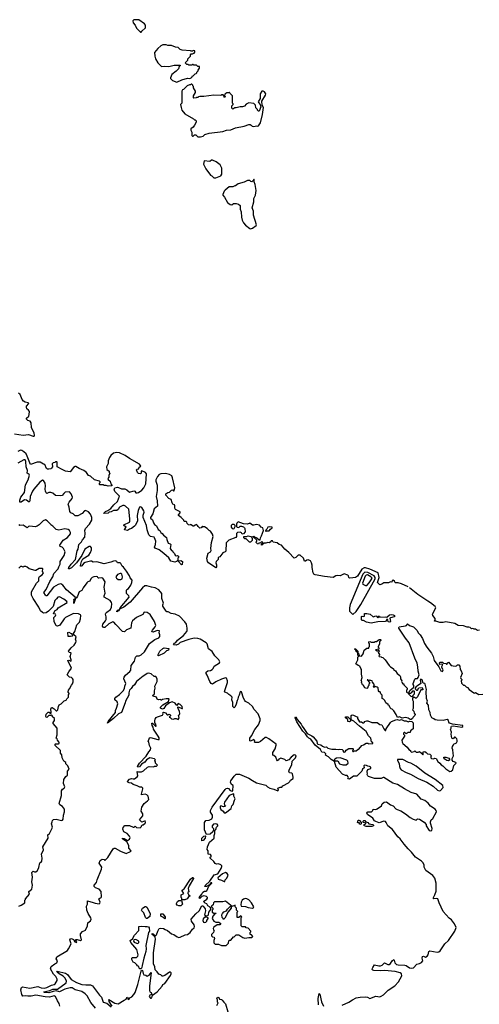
# Model space of a CAD drawing. Extents: x 2470790 to 2659118, y 702284 to 849036.
# Tile 66 of 154: x 2575382 to 2582353, y 766895 to 781840. Entities that reach past the tile are written whole.
import ezdxf

# ---------------------------------------------------------------- set-up
doc = ezdxf.new("R2010")
doc.units = 0

msp = doc.modelspace()

# ---------------------------------------------------------------- linework, layer by layer
at = {"layer": '0CON10XD'}
for points in [[(2577225, 781650), (2577232, 781668), (2577290, 781715), (2577290, 781755), (2577276, 781776), (2577187, 781837), (2577115, 781840), (2577100, 781825), (2577105, 781790), (2577132, 781755), (2577155, 781712), (2577215, 781650), (2577225, 781650)], [(2577765, 780892), (2577843, 780927), (2577925, 780950), (2577962, 780948), (2577985, 780960), (2578000, 780975), (2578005, 780990), (2578015, 780990), (2578045, 781020), (2578058, 781022), (2578070, 781035), (2578070, 781045), (2578090, 781065), (2578090, 781075), (2578110, 781105), (2578108, 781128), (2578085, 781130), (2578065, 781150), (2578025, 781150), (2578015, 781160), (2578005, 781160), (2577995, 781150), (2577945, 781150), (2577935, 781160), (2577915, 781160), (2577890, 781185), (2577930, 781225), (2577930, 781245), (2577970, 781285), (2577970, 781305), (2577985, 781320), (2578005, 781320), (2578012, 781328), (2578028, 781332), (2578040, 781345), (2578040, 781365), (2578015, 781370), (2578005, 781360), (2577985, 781360), (2577975, 781368), (2577845, 781378), (2577815, 781390), (2577787, 781417), (2577743, 781423), (2577686, 781446), (2577628, 781448), (2577605, 781460), (2577555, 781457), (2577520, 781445), (2577475, 781402), (2577428, 781342), (2577431, 781285), (2577441, 781245), (2577475, 781183), (2577535, 781132), (2577585, 781137), (2577645, 781132), (2577725, 781152), (2577818, 781148), (2577818, 781142), (2577802, 781128), (2577790, 781095), (2577753, 781057), (2577691, 781009), (2577670, 780955), (2577670, 780945), (2577700, 780915), (2577765, 780892)], [(2578085, 780060), (2578125, 780062), (2578165, 780072), (2578190, 780095), (2578255, 780120), (2578465, 780143), (2578517, 780163), (2578585, 780170), (2578655, 780198), (2578787, 780223), (2578855, 780248), (2578877, 780247), (2578895, 780240), (2578910, 780225), (2578935, 780220), (2578975, 780230), (2578995, 780222), (2579005, 780228), (2579034, 780275), (2579065, 780402), (2579079, 780505), (2579060, 780545), (2579057, 780605), (2579111, 780695), (2579113, 780715), (2579095, 780746), (2579075, 780756), (2579056, 780754), (2579031, 780715), (2579027, 780643), (2579000, 780595), (2579002, 780582), (2579028, 780555), (2579038, 780515), (2579015, 780450), (2579002, 780452), (2578990, 780465), (2578990, 780475), (2578962, 780502), (2578960, 780545), (2578935, 780570), (2578855, 780578), (2578815, 780560), (2578792, 780528), (2578762, 780518), (2578725, 780518), (2578665, 780500), (2578645, 780500), (2578615, 780480), (2578600, 780495), (2578600, 780535), (2578620, 780555), (2578620, 780565), (2578610, 780575), (2578610, 780685), (2578570, 780725), (2578565, 780740), (2578555, 780730), (2578525, 780730), (2578492, 780708), (2578490, 780685), (2578500, 780675), (2578495, 780660), (2578482, 780662), (2578480, 780685), (2578468, 780698), (2578445, 780700), (2578435, 780690), (2578325, 780692), (2578175, 780672), (2578115, 780672), (2578095, 780670), (2578085, 780660), (2578065, 780660), (2578057, 780653), (2578025, 780650), (2578020, 780655), (2578020, 780685), (2578050, 780735), (2578050, 780755), (2578020, 780805), (2578020, 780825), (2578010, 780835), (2578010, 780845), (2577995, 780860), (2577985, 780860), (2577975, 780850), (2577955, 780850), (2577920, 780835), (2577865, 780780), (2577850, 780775), (2577843, 780757), (2577840, 780575), (2577820, 780555), (2577830, 780505), (2577843, 780465), (2577885, 780412), (2578020, 780335), (2578035, 780320), (2578045, 780320), (2578060, 780305), (2578060, 780285), (2578035, 780240), (2578015, 780210), (2577978, 780182), (2577978, 780165), (2577992, 780132), (2577993, 780083), (2578005, 780070), (2578015, 780070), (2578035, 780090), (2578055, 780090), (2578085, 780060)], [(2578335, 779438), (2578355, 779440), (2578435, 779472), (2578446, 779494), (2578450, 779585), (2578420, 779635), (2578361, 779681), (2578305, 779708), (2578293, 779707), (2578265, 779688), (2578182, 779698), (2578170, 779645), (2578203, 779575), (2578275, 779482), (2578295, 779472), (2578325, 779442), (2578335, 779438)], [(2578885, 778668), (2578915, 778675), (2578970, 778715), (2578972, 778725), (2578929, 778875), (2578930, 778935), (2578906, 778985), (2578931, 779075), (2578933, 779127), (2578959, 779175), (2578969, 779245), (2578955, 779340), (2578938, 779378), (2578940, 779415), (2578935, 779420), (2578928, 779402), (2578905, 779380), (2578890, 779385), (2578875, 779400), (2578835, 779398), (2578785, 779372), (2578695, 779348), (2578655, 779320), (2578645, 779320), (2578615, 779302), (2578558, 779302), (2578497, 779253), (2578482, 779235), (2578462, 779185), (2578462, 779175), (2578486, 779146), (2578532, 779065), (2578575, 779033), (2578599, 779031), (2578625, 779048), (2578665, 779050), (2578702, 779042), (2578728, 779018), (2578728, 778965), (2578743, 778923), (2578744, 778845), (2578754, 778795), (2578775, 778759), (2578809, 778719), (2578871, 778671), (2578885, 778668)], [(2575305, 775552), (2575435, 775536), (2575515, 775542), (2575584, 775516), (2575603, 775517), (2575607, 775533), (2575600, 775565), (2575561, 775651), (2575555, 775721), (2575538, 775748), (2575505, 775754), (2575483, 775775), (2575487, 775793), (2575518, 775822), (2575525, 775845), (2575530, 775895), (2575516, 775915), (2575489, 775935), (2575483, 775955), (2575487, 775973), (2575518, 776015), (2575510, 776025), (2575463, 776033), (2575438, 776048), (2575420, 776075), (2575391, 776151), (2575365, 776172)], [(2577905, 774222), (2577880, 774225), (2577870, 774235), (2577870, 774245), (2577833, 774283), (2577792, 774312), (2577790, 774325), (2577817, 774353), (2577815, 774370), (2577744, 774404), (2577733, 774427), (2577735, 774460), (2577728, 774475), (2577707, 774487), (2577692, 774505), (2577678, 774555), (2577644, 774574), (2577600, 774625), (2577600, 774645), (2577628, 774662), (2577655, 774668), (2577685, 774698), (2577702, 774702), (2577715, 774690), (2577725, 774690), (2577736, 774734), (2577701, 774885), (2577687, 774917), (2577656, 774936), (2577595, 774952), (2577525, 774948), (2577497, 774935), (2577473, 774905), (2577449, 774855), (2577449, 774835), (2577468, 774775), (2577468, 774692), (2577453, 774605), (2577468, 774535), (2577474, 774455), (2577422, 774415), (2577400, 774340), (2577364, 774285), (2577365, 774274), (2577397, 774247), (2577409, 774201), (2577425, 774177), (2577457, 774155), (2577484, 774104), (2577507, 774085), (2577522, 774055), (2577545, 774042), (2577564, 774014), (2577608, 773978), (2577611, 773951), (2577632, 773895), (2577666, 773886), (2577672, 773875), (2577662, 773815), (2577684, 773784), (2577698, 773778), (2577702, 773765), (2577728, 773738), (2577741, 773711), (2577755, 773702), (2577777, 773707), (2577790, 773695), (2577790, 773675), (2577780, 773665), (2577780, 773635), (2577760, 773615), (2577735, 773607), (2577675, 773623), (2577642, 773672), (2577567, 773737), (2577495, 773792), (2577436, 773816), (2577426, 773835), (2577444, 773875), (2577446, 773926), (2577428, 773975), (2577419, 773985), (2577366, 773996), (2577342, 774022), (2577316, 774095), (2577305, 774165), (2577254, 774285), (2577252, 774318), (2577270, 774365), (2577263, 774385), (2577235, 774435), (2577215, 774446), (2577201, 774439), (2577179, 774391), (2577165, 774315), (2577168, 774232), (2577140, 774170), (2577125, 774151), (2577075, 774117), (2577045, 774108), (2577015, 774088), (2576972, 774095), (2576975, 774110), (2576998, 774135), (2576960, 774165), (2576960, 774175), (2577045, 774214), (2577054, 774226), (2577054, 774266), (2577035, 774412), (2576988, 774455), (2576967, 774467), (2576944, 774466), (2576898, 774442), (2576875, 774407), (2576855, 774390), (2576805, 774390), (2576768, 774372), (2576740, 774365), (2576725, 774350), (2576660, 774345), (2576662, 774355), (2576685, 774376), (2576721, 774389), (2576765, 774423), (2576812, 774478), (2576865, 774526), (2576897, 774607), (2576827, 774677), (2576814, 774715), (2576826, 774734), (2576865, 774742), (2576879, 774739), (2576925, 774720), (2576975, 774720), (2577005, 774702), (2577045, 774668), (2577115, 774690), (2577126, 774686), (2577145, 774658), (2577165, 774658), (2577185, 774664), (2577235, 774699), (2577265, 774735), (2577295, 774795), (2577304, 774945), (2577288, 774965), (2577235, 774990), (2577222, 774988), (2577222, 774958), (2577212, 774948), (2577185, 774950), (2577168, 774965), (2577153, 775007), (2577165, 775020), (2577188, 775022), (2577195, 775050), (2577220, 775065), (2577197, 775095), (2577045, 775179), (2576982, 775225), (2576894, 775264), (2576855, 775271), (2576805, 775260), (2576766, 775225), (2576746, 775195), (2576724, 775145), (2576724, 775105), (2576699, 775055), (2576704, 775014), (2576740, 774985), (2576740, 774965), (2576750, 774955), (2576735, 774920), (2576732, 774895), (2576720, 774875), (2576725, 774862), (2576756, 774836), (2576764, 774794), (2576780, 774775), (2576777, 774763), (2576725, 774762), (2576695, 774772), (2576665, 774772), (2576655, 774780), (2576598, 774778), (2576590, 774785), (2576590, 774805), (2576600, 774815), (2576600, 774825), (2576590, 774835), (2576515, 774857), (2576455, 774911), (2576423, 774923), (2576397, 774967), (2576355, 774999), (2576285, 775027), (2576235, 775058), (2576225, 775058), (2576199, 775041), (2576145, 774977), (2576075, 774989), (2576025, 775010), (2575952, 775055), (2575950, 775125), (2575945, 775130), (2575925, 775130), (2575915, 775120), (2575890, 775115), (2575873, 775097), (2575877, 775055), (2575866, 775035), (2575852, 775025), (2575825, 775020), (2575805, 775019), (2575789, 775029), (2575765, 775090), (2575745, 775094), (2575693, 775123), (2575645, 775122), (2575545, 775088), (2575497, 775217), (2575478, 775248), (2575443, 775283), (2575415, 775303), (2575395, 775307), (2575355, 775284)], [(2577173, 767193), (2577225, 767400), (2577235, 767412), (2577246, 767406), (2577255, 767360), (2577265, 767342), (2577295, 767337), (2577315, 767322), (2577348, 767335), (2577377, 767377), (2577352, 767168), (2577350, 767105), (2577355, 767082), (2577378, 767075), (2577388, 767042), (2577355, 767034), (2577344, 767015), (2577365, 766988), (2577375, 766986), (2577384, 766995), (2577397, 767033), (2577467, 767083), (2577542, 767168), (2577555, 767194), (2577581, 767209), (2577670, 767330), (2577681, 767355), (2577678, 767375), (2577665, 767385), (2577655, 767384), (2577585, 767333), (2577555, 767320), (2577543, 767323), (2577525, 767340), (2577491, 767351), (2577469, 767389), (2577435, 767420), (2577432, 767462), (2577412, 767508), (2577412, 767675), (2577444, 767885), (2577435, 767912), (2577416, 767936), (2577391, 767955), (2577390, 767970), (2577405, 767967), (2577431, 767941), (2577445, 767939), (2577455, 767949), (2577475, 768007), (2577495, 768044), (2577525, 768052), (2577562, 768045), (2577588, 768028), (2577625, 768017), (2577682, 767965), (2577720, 767955), (2577769, 767919), (2577795, 767908), (2577817, 767913), (2577893, 767947), (2577925, 767952), (2577965, 767985), (2578004, 768036), (2578027, 768055), (2578034, 768075), (2578030, 768100), (2577990, 768155), (2577982, 768185), (2578052, 768268), (2578105, 768312), (2578142, 768388), (2578155, 768392), (2578166, 768386), (2578197, 768345), (2578201, 768315), (2578184, 768255), (2578205, 768230), (2578215, 768240), (2578237, 768243), (2578248, 768252), (2578252, 768295), (2578280, 768335), (2578280, 768355), (2578270, 768370), (2578235, 768392), (2578218, 768418), (2578195, 768428), (2578170, 768455), (2578219, 768491), (2578230, 768505), (2578228, 768515), (2578215, 768532), (2578175, 768543), (2578145, 768532), (2578115, 768500), (2578102, 768515), (2578145, 768568), (2578161, 768599), (2578185, 768611), (2578208, 768612), (2578222, 768618), (2578252, 768688), (2578298, 768735), (2578295, 768740), (2578283, 768737), (2578260, 768710), (2578215, 768682), (2578192, 768682), (2578195, 768700), (2578266, 768764), (2578331, 768859), (2578385, 768877), (2578437, 768955), (2578450, 768985), (2578448, 768998), (2578432, 769012), (2578397, 769027), (2578365, 769023), (2578345, 769033), (2578324, 769064), (2578270, 769115), (2578272, 769128), (2578288, 769135), (2578287, 769155), (2578275, 769168), (2578242, 769172), (2578238, 769225), (2578227, 769247), (2578229, 769285), (2578263, 769355), (2578332, 769418), (2578330, 769455), (2578340, 769485), (2578340, 769535), (2578355, 769550), (2578366, 769584), (2578385, 769602), (2578388, 769615), (2578375, 769628), (2578345, 769632), (2578321, 769629), (2578302, 769605), (2578303, 769583), (2578320, 769565), (2578320, 769535), (2578310, 769525), (2578310, 769515), (2578272, 769478), (2578215, 769470), (2578184, 769544), (2578184, 769655), (2578206, 769684), (2578255, 769688), (2578298, 769712), (2578306, 769735), (2578304, 769765), (2578275, 769811), (2578275, 769836), (2578303, 769885), (2578496, 770155), (2578515, 770173), (2578535, 770178), (2578551, 770171), (2578575, 770141), (2578605, 770128), (2578617, 770133), (2578621, 770215), (2578595, 770229), (2578580, 770265), (2578585, 770285), (2578633, 770357), (2578665, 770386), (2578715, 770386), (2578858, 770328), (2578915, 770292), (2578975, 770258), (2579115, 770221), (2579141, 770195), (2579174, 770175), (2579238, 770158), (2579295, 770133), (2579308, 770145), (2579298, 770175), (2579335, 770190), (2579358, 770192), (2579375, 770212), (2579458, 770255), (2579478, 770275), (2579488, 770295), (2579528, 770322), (2579530, 770345), (2579520, 770395), (2579512, 770402), (2579475, 770408), (2579466, 770436), (2579474, 770465), (2579508, 770532), (2579516, 770585), (2579563, 770635), (2579574, 770665), (2579565, 770678), (2579545, 770683), (2579499, 770645), (2579465, 770606), (2579425, 770593), (2579405, 770612), (2579345, 770633), (2579314, 770616), (2579305, 770600), (2579293, 770593), (2579282, 770605), (2579266, 770646), (2579235, 770672), (2579220, 770675), (2579222, 770715), (2579259, 770775), (2579274, 770826), (2579274, 770845), (2579163, 770925), (2579125, 770944), (2579105, 770943), (2579036, 770884), (2579005, 770870), (2578955, 770868), (2578945, 770872), (2578948, 770895), (2578935, 770912), (2578885, 770888), (2578873, 770893), (2578875, 770937), (2578900, 770970), (2578949, 771065), (2579002, 771135), (2579028, 771205), (2579028, 771228), (2578998, 771305), (2578940, 771370), (2578912, 771415), (2578858, 771465), (2578809, 771489), (2578796, 771505), (2578774, 771544), (2578745, 771639), (2578735, 771644), (2578724, 771636), (2578710, 771585), (2578694, 771555), (2578690, 771525), (2578679, 771505), (2578667, 771453), (2578645, 771403), (2578635, 771393), (2578614, 771415), (2578613, 771475), (2578602, 771515), (2578606, 771555), (2578585, 771577), (2578554, 771595), (2578536, 771616), (2578495, 771635), (2578488, 771645), (2578533, 771777), (2578534, 771804), (2578520, 771845), (2578505, 771852), (2578442, 771828), (2578355, 771788), (2578306, 771754), (2578287, 771765), (2578265, 771793), (2578225, 771892), (2578208, 771915), (2578210, 771935), (2578235, 771958), (2578275, 771961), (2578301, 771979), (2578317, 771993), (2578332, 772029), (2578413, 772077), (2578417, 772095), (2578403, 772125), (2578342, 772185), (2578301, 772251), (2578245, 772292), (2578223, 772364), (2578212, 772382), (2578119, 772439), (2578085, 772448), (2578029, 772451), (2577947, 772433), (2577815, 772386), (2577788, 772362), (2577755, 772346), (2577719, 772349), (2577714, 772355), (2577728, 772375), (2577751, 772389), (2577775, 772420), (2577867, 772495), (2577919, 772555), (2577924, 772565), (2577924, 772605), (2577912, 772665), (2577889, 772699), (2577805, 772786), (2577738, 772818), (2577680, 772825), (2577632, 772852), (2577615, 772854), (2577605, 772864), (2577555, 772938), (2577551, 772959), (2577562, 772985), (2577540, 773055), (2577538, 773128), (2577493, 773185), (2577435, 773215), (2577380, 773225), (2577309, 773249), (2577282, 773248), (2577245, 773215), (2577055, 773001), (2576959, 772925), (2576898, 772892), (2576878, 772865), (2576855, 772850), (2576853, 772855), (2576872, 772875), (2576893, 772887), (2576893, 772895), (2576908, 772915), (2577042, 773075), (2577037, 773095), (2577002, 773132), (2577001, 773175), (2577009, 773191), (2577031, 773205), (2577067, 773255), (2577083, 773295), (2577087, 773335), (2577058, 773368), (2577049, 773399), (2577000, 773470), (2576958, 773528), (2576934, 773545), (2576915, 773588), (2576904, 773594), (2576866, 773596), (2576853, 773615), (2576835, 773624), (2576805, 773621), (2576765, 773604), (2576665, 773579), (2576550, 773610), (2576498, 773608), (2576471, 773621), (2576455, 773621), (2576375, 773601), (2576351, 773585), (2576325, 773551), (2576315, 773543), (2576305, 773544), (2576303, 773555), (2576320, 773615), (2576340, 773655), (2576429, 773711), (2576458, 773752), (2576473, 773795), (2576472, 773822), (2576455, 773843), (2576435, 773843), (2576369, 773805), (2576323, 773707), (2576245, 773595), (2576165, 773521), (2576136, 773505), (2576124, 773504), (2576127, 773525), (2576163, 773577), (2576230, 773645), (2576255, 773776), (2576269, 773805), (2576278, 773875), (2576317, 773915), (2576335, 773945), (2576369, 773985), (2576377, 774045), (2576372, 774085), (2576382, 774115), (2576442, 774185), (2576478, 774245), (2576476, 774284), (2576455, 774335), (2576425, 774368), (2576382, 774388), (2576365, 774385), (2576327, 774343), (2576265, 774309), (2576225, 774308), (2576191, 774341), (2576155, 774357), (2576144, 774374), (2576132, 774442), (2576118, 774485), (2576132, 774515), (2576175, 774573), (2576182, 774595), (2576164, 774645), (2576135, 774672), (2576073, 774667), (2576050, 774650), (2576025, 774618), (2576005, 774611), (2575926, 774616), (2575885, 774652), (2575855, 774662), (2575826, 774664), (2575795, 774650), (2575782, 774658), (2575771, 774685), (2575768, 774715), (2575775, 774765), (2575766, 774805), (2575745, 774844), (2575725, 774853), (2575685, 774820), (2575595, 774716), (2575575, 774685), (2575540, 774605), (2575535, 774537), (2575525, 774515), (2575485, 774545), (2575455, 774553), (2575405, 774519), (2575385, 774517), (2575383, 774545), (2575401, 774595), (2575452, 774665), (2575469, 774781), (2575512, 774855), (2575529, 774925), (2575524, 774935), (2575496, 774956), (2575498, 774995), (2575481, 775051), (2575477, 775133), (2575465, 775159), (2575445, 775160), (2575355, 775108)], [(2576258, 773092), (2576245, 773067), (2576226, 773054), (2576205, 772978), (2576205, 773010), (2576210, 773010), (2576205, 773040), (2576228, 773062), (2576223, 773075), (2576093, 773185), (2576035, 773259), (2576005, 773277), (2575965, 773268), (2575895, 773224), (2575795, 773097), (2575785, 773097), (2575775, 773107), (2575750, 773145), (2575785, 773193), (2575840, 773315), (2575886, 773385), (2575898, 773435), (2575965, 773504), (2575973, 773537), (2575994, 773575), (2575995, 773615), (2576057, 773705), (2576070, 773765), (2576048, 773815), (2576025, 773833), (2575994, 773845), (2575989, 773865), (2576039, 773941), (2576105, 773978), (2576150, 774035), (2576154, 774055), (2576135, 774085), (2576115, 774100), (2576065, 774113), (2575975, 774093), (2575935, 774101), (2575885, 774154), (2575852, 774172), (2575847, 774185), (2575796, 774235), (2575775, 774246), (2575736, 774234), (2575675, 774173), (2575647, 774153), (2575614, 774144), (2575535, 774152), (2575514, 774146), (2575495, 774127), (2575435, 774170), (2575382, 774165), (2575376, 774176)], [(2581272, 773232), (2581175, 773278), (2581125, 773292), (2581083, 773293), (2581072, 773302), (2581065, 773320), (2581045, 773332), (2581032, 773325), (2581025, 773300), (2581005, 773308), (2580975, 773290), (2580905, 773292), (2580877, 773273), (2580845, 773262), (2580809, 773295), (2580833, 773375), (2580818, 773445), (2580692, 773502), (2580625, 773522), (2580605, 773521), (2580572, 773498), (2580504, 773395), (2580473, 773375), (2580435, 773366), (2580383, 773365), (2580372, 773375), (2580368, 773398), (2580359, 773409), (2580305, 773430), (2580245, 773397), (2580205, 773403), (2580175, 773396), (2580135, 773375), (2580005, 773388), (2579865, 773412), (2579844, 773424), (2579835, 773445), (2579818, 773525), (2579818, 773562), (2579810, 773595), (2579792, 773625), (2579755, 773642), (2579735, 773635), (2579715, 773620), (2579700, 773620), (2579687, 773667), (2579635, 773713), (2579605, 773711), (2579572, 773675), (2579545, 773668), (2579465, 773753), (2579401, 773801), (2579355, 773862), (2579320, 773875), (2579285, 773900), (2579225, 773910), (2579215, 773930), (2579195, 773928), (2579190, 773915), (2579165, 773900), (2579145, 773902), (2579115, 773892), (2579088, 773892), (2579056, 773864), (2579043, 773877), (2579070, 773905), (2579055, 773920), (2579035, 773900), (2579010, 773895), (2579005, 773880), (2578990, 773885), (2578970, 773905), (2578970, 773915), (2578980, 773925), (2578978, 773938), (2578920, 773995), (2578935, 774000), (2578942, 773992), (2578980, 773975), (2579013, 773943), (2579030, 773945), (2579032, 773975), (2579052, 774008), (2579078, 774085), (2579070, 774125), (2579045, 774138), (2579019, 774169), (2578975, 774180), (2578935, 774168), (2578915, 774168), (2578875, 774199), (2578836, 774184), (2578775, 774186), (2578695, 774218), (2578675, 774200), (2578670, 774185), (2578670, 774145), (2578680, 774135), (2578705, 774130), (2578725, 774150), (2578745, 774150), (2578775, 774140), (2578790, 774125), (2578798, 774115), (2578800, 774065), (2578775, 774038), (2578755, 774030), (2578745, 774050), (2578725, 774062), (2578683, 774057), (2578668, 774042), (2578668, 773995), (2578659, 773981), (2578555, 773939), (2578515, 773897), (2578508, 773775), (2578497, 773763), (2578463, 773747), (2578415, 773688), (2578394, 773675), (2578392, 773645), (2578364, 773616), (2578357, 773595), (2578368, 773565), (2578368, 773535), (2578355, 773522), (2578244, 773594), (2578231, 773615), (2578221, 773665), (2578239, 773741), (2578275, 773764), (2578288, 773785), (2578283, 773815), (2578290, 773905), (2578314, 773995), (2578305, 774030), (2578285, 774063), (2578275, 774077), (2578255, 774086), (2578225, 774116), (2578185, 774142), (2578163, 774143), (2578155, 774150), (2578133, 774127), (2578115, 774122), (2578088, 774145), (2578080, 774165), (2578065, 774178), (2578045, 774170), (2578025, 774152), (2578011, 774151), (2577975, 774180), (2577965, 774170), (2577940, 774175), (2577924, 774194), (2577918, 774215), (2577905, 774222)], [(2578625, 774113), (2578633, 774117), (2578650, 774145), (2578650, 774165), (2578637, 774177), (2578603, 774177), (2578588, 774165), (2578588, 774135), (2578605, 774117), (2578625, 774113)], [(2579115, 774072), (2579125, 774080), (2579165, 774082), (2579185, 774108), (2579210, 774125), (2579212, 774135), (2579165, 774143), (2579145, 774137), (2579132, 774108), (2579110, 774085), (2579115, 774072)], [(2578865, 773908), (2578818, 773958), (2578795, 773958), (2578780, 773975), (2578783, 773997), (2578822, 773998), (2578845, 774008), (2578888, 773998), (2578898, 773988), (2578908, 773965), (2578908, 773935), (2578885, 773910), (2578865, 773908)], [(2577835, 773563), (2577790, 773615), (2577792, 773628), (2577825, 773633), (2577852, 773615), (2577845, 773570), (2577835, 773563)], [(2575370, 768385), (2575405, 768400), (2575458, 768435), (2575460, 768475), (2575470, 768485), (2575470, 768495), (2575532, 768565), (2575520, 768595), (2575522, 768605), (2575566, 768644), (2575578, 768705), (2575566, 768756), (2575574, 768825), (2575568, 768895), (2575585, 768918), (2575606, 768906), (2575625, 768904), (2575652, 768928), (2575670, 768970), (2575685, 769040), (2575705, 769052), (2575715, 769070), (2575722, 769115), (2575714, 769175), (2575742, 769238), (2575733, 769285), (2575812, 769415), (2575810, 769465), (2575832, 769485), (2575872, 769568), (2575878, 769585), (2575862, 769635), (2575876, 769664), (2575880, 769685), (2575895, 769702), (2575936, 769706), (2576015, 769684), (2576030, 769690), (2576039, 769705), (2576046, 769765), (2576063, 769815), (2576063, 769855), (2576030, 769895), (2575989, 769925), (2575981, 769945), (2576016, 770065), (2576016, 770135), (2576032, 770158), (2576058, 770175), (2576067, 770195), (2576046, 770246), (2576052, 770305), (2576082, 770355), (2576108, 770375), (2576108, 770432), (2576130, 770465), (2576110, 770515), (2576083, 770543), (2576080, 770565), (2576052, 770585), (2576028, 770635), (2576022, 770682), (2576000, 770705), (2575998, 770748), (2575922, 770825), (2575920, 770845), (2575925, 770850), (2575972, 770848), (2575980, 770855), (2575980, 770865), (2575975, 770880), (2575953, 770903), (2575950, 770925), (2575937, 770937), (2575951, 770985), (2575952, 771085), (2575888, 771158), (2575888, 771172), (2575907, 771203), (2575910, 771235), (2575872, 771262), (2575880, 771275), (2575865, 771290), (2575855, 771280), (2575823, 771277), (2575795, 771250), (2575785, 771252), (2575778, 771265), (2575782, 771298), (2575815, 771330), (2575828, 771328), (2575845, 771310), (2575858, 771312), (2575858, 771328), (2575852, 771375), (2575865, 771400), (2575875, 771400), (2575905, 771382), (2575935, 771350), (2575945, 771350), (2575960, 771365), (2575970, 771415), (2575982, 771438), (2576010, 771455), (2576055, 771500), (2576085, 771510), (2576095, 771530), (2576120, 771555), (2576120, 771595), (2576130, 771605), (2576130, 771615), (2576110, 771645), (2576120, 771655), (2576120, 771665), (2576138, 771682), (2576165, 771740), (2576185, 771760), (2576191, 771789), (2576191, 771825), (2576182, 771842), (2576165, 771853), (2576135, 771860), (2576100, 771895), (2576125, 771942), (2576166, 771995), (2576112, 772115), (2576125, 772120), (2576155, 772102), (2576162, 772108), (2576162, 772125), (2576147, 772175), (2576162, 772225), (2576155, 772232), (2576130, 772235), (2576123, 772253), (2576162, 772308), (2576208, 772345), (2576233, 772385), (2576237, 772405), (2576230, 772435), (2576240, 772475), (2576202, 772502), (2576198, 772525), (2576217, 772555), (2576250, 772655), (2576290, 772695), (2576304, 772745), (2576307, 772795), (2576302, 772805), (2576275, 772824), (2576200, 772825), (2576078, 772765), (2576055, 772747), (2575989, 772651), (2575957, 772633), (2575935, 772638), (2575903, 772705), (2575897, 772765), (2575925, 772793), (2575929, 772805), (2575925, 772816), (2575895, 772822), (2575897, 772835), (2575920, 772870), (2575948, 772885), (2575967, 772913), (2576100, 772995), (2576095, 773007), (2576050, 773045), (2575985, 773078), (2575960, 773075), (2575942, 773048), (2575917, 773025), (2575888, 772932), (2575820, 772860), (2575781, 772839), (2575745, 772833), (2575725, 772841), (2575698, 772868), (2575672, 772925), (2575584, 773054), (2575562, 773105), (2575563, 773157), (2575634, 773286), (2575671, 773325), (2575672, 773368), (2575681, 773389), (2575722, 773415), (2575739, 773435), (2575742, 773445), (2575728, 773465), (2575733, 773503), (2575725, 773512), (2575675, 773512), (2575625, 773478), (2575615, 773478), (2575524, 773504), (2575495, 773532), (2575475, 773542), (2575448, 773542), (2575435, 773532), (2575415, 773540), (2575395, 773538), (2575368, 773515)], [(2576915, 773342), (2576937, 773355), (2576942, 773385), (2576930, 773425), (2576919, 773435), (2576905, 773436), (2576865, 773419), (2576839, 773385), (2576849, 773365), (2576874, 773345), (2576915, 773342)], [(2580435, 772810), (2580485, 772858), (2580556, 772965), (2580774, 773355), (2580775, 773375), (2580758, 773398), (2580665, 773450), (2580615, 773455), (2580587, 773425), (2580397, 772965), (2580383, 772915), (2580383, 772863), (2580435, 772810)], [(2580625, 773251), (2580645, 773254), (2580685, 773292), (2580715, 773336), (2580726, 773365), (2580707, 773385), (2580655, 773414), (2580635, 773409), (2580622, 773395), (2580583, 773285), (2580585, 773273), (2580605, 773260), (2580625, 773251)], [(2575990, 766865), (2575979, 766905), (2575957, 766947), (2575925, 767014), (2575905, 767022), (2575835, 767005), (2575768, 767008), (2575625, 767033), (2575555, 767016), (2575505, 767016), (2575465, 767024), (2575429, 767019), (2575413, 767043), (2575401, 767115), (2575408, 767152), (2575425, 767162), (2575535, 767141), (2575655, 767167), (2575707, 767145), (2575755, 767142), (2575795, 767148), (2575865, 767187), (2575905, 767194), (2575922, 767205), (2575952, 767255), (2575949, 767275), (2575929, 767315), (2575892, 767352), (2575848, 767435), (2575859, 767471), (2575913, 767507), (2575944, 767525), (2575957, 767555), (2575933, 767585), (2575947, 767613), (2576106, 767714), (2576123, 767735), (2576160, 767815), (2576144, 767875), (2576151, 767889), (2576165, 767892), (2576199, 767879), (2576217, 767845), (2576245, 767834), (2576249, 767845), (2576230, 767875), (2576235, 767880), (2576255, 767881), (2576303, 767863), (2576318, 767875), (2576303, 767937), (2576302, 767965), (2576335, 768000), (2576378, 768022), (2576412, 768085), (2576415, 768132), (2576455, 768164), (2576466, 768185), (2576463, 768205), (2576420, 768275), (2576400, 768325), (2576393, 768383), (2576410, 768415), (2576410, 768465), (2576495, 768442), (2576525, 768428), (2576585, 768421), (2576599, 768431), (2576604, 768445), (2576581, 768495), (2576595, 768506), (2576615, 768514), (2576624, 768526), (2576619, 768605), (2576585, 768642), (2576531, 768661), (2576513, 768685), (2576513, 768705), (2576548, 768745), (2576557, 768785), (2576624, 768946), (2576628, 768978), (2576587, 769037), (2576603, 769077), (2576635, 769100), (2576664, 769094), (2576675, 769080), (2576685, 769087), (2576721, 769125), (2576800, 769255), (2576815, 769266), (2576828, 769265), (2576910, 769220), (2576995, 769186), (2577060, 769215), (2577070, 769225), (2577038, 769265), (2577036, 769305), (2577009, 769359), (2576942, 769405), (2576942, 769418), (2576965, 769413), (2577015, 769380), (2577045, 769399), (2577056, 769425), (2577045, 769446), (2577010, 769485), (2576962, 769515), (2576948, 769555), (2576952, 769578), (2576975, 769608), (2577045, 769610), (2577105, 769582), (2577120, 769585), (2577135, 769600), (2577155, 769580), (2577207, 769573), (2577230, 769595), (2577230, 769605), (2577242, 769618), (2577255, 769620), (2577285, 769642), (2577292, 769655), (2577285, 769678), (2577235, 769660), (2577200, 769695), (2577248, 769755), (2577248, 769785), (2577222, 769825), (2577234, 769885), (2577269, 769941), (2577319, 769981), (2577340, 770005), (2577328, 770055), (2577308, 770075), (2577285, 770084), (2577230, 770075), (2577228, 770085), (2577250, 770165), (2577249, 770175), (2577235, 770190), (2577205, 770192), (2577165, 770213), (2577105, 770230), (2577075, 770252), (2577040, 770255), (2577022, 770265), (2577018, 770275), (2577046, 770314), (2577075, 770324), (2577105, 770316), (2577125, 770319), (2577164, 770346), (2577174, 770365), (2577165, 770430), (2577185, 770423), (2577227, 770423), (2577259, 770441), (2577318, 770492), (2577345, 770502), (2577415, 770500), (2577425, 770510), (2577455, 770510), (2577470, 770525), (2577440, 770555), (2577440, 770575), (2577430, 770585), (2577430, 770595), (2577440, 770605), (2577425, 770620), (2577355, 770638), (2577306, 770604), (2577280, 770570), (2577231, 770539), (2577201, 770499), (2577175, 770492), (2577170, 770505), (2577201, 770555), (2577298, 770662), (2577341, 770729), (2577368, 770755), (2577369, 770785), (2577349, 770825), (2577338, 770875), (2577328, 770885), (2577349, 770941), (2577365, 770947), (2577475, 770913), (2577498, 770915), (2577495, 770940), (2577484, 770965), (2577412, 771072), (2577404, 771104), (2577391, 771125), (2577385, 771160), (2577395, 771160), (2577440, 771115), (2577450, 771115), (2577448, 771145), (2577430, 771165), (2577430, 771205), (2577438, 771225), (2577454, 771246), (2577472, 771258), (2577550, 771285), (2577558, 771305), (2577553, 771317), (2577565, 771330), (2577595, 771320), (2577618, 771288), (2577632, 771288), (2577645, 771298), (2577660, 771295), (2577670, 771285), (2577670, 771275), (2577650, 771255), (2577665, 771250), (2577685, 771230), (2577715, 771222), (2577735, 771232), (2577755, 771232), (2577785, 771220), (2577800, 771245), (2577790, 771285), (2577808, 771292), (2577810, 771305), (2577807, 771345), (2577785, 771380), (2577780, 771405), (2577785, 771410), (2577843, 771383), (2577850, 771385), (2577848, 771415), (2577816, 771446), (2577785, 771460), (2577765, 771430), (2577738, 771465), (2577695, 771484), (2577655, 771473), (2577594, 771426), (2577566, 771384), (2577547, 771373), (2577515, 771390), (2577518, 771405), (2577555, 771443), (2577638, 771492), (2577650, 771525), (2577645, 771530), (2577605, 771530), (2577548, 771522), (2577535, 771510), (2577525, 771510), (2577515, 771520), (2577485, 771518), (2577468, 771525), (2577456, 771556), (2577405, 771572), (2577403, 771585), (2577422, 771598), (2577427, 771615), (2577426, 771654), (2577438, 771695), (2577430, 771725), (2577466, 771795), (2577466, 771834), (2577445, 771870), (2577422, 771872), (2577375, 771912), (2577335, 771922), (2577315, 771918), (2577281, 771889), (2577252, 771875), (2577155, 771795), (2577125, 771746), (2577092, 771718), (2577073, 771687), (2577045, 771663), (2577036, 771625), (2577036, 771585), (2576987, 771495), (2576979, 771469), (2576928, 771325), (2576881, 771305), (2576805, 771232), (2576715, 771160), (2576712, 771165), (2576722, 771185), (2576836, 771325), (2576834, 771356), (2576851, 771389), (2576870, 771455), (2576858, 771485), (2576827, 771517), (2576825, 771535), (2576838, 771555), (2576894, 771595), (2576949, 771655), (2576970, 771690), (2576976, 771725), (2576993, 771765), (2576963, 771834), (2576968, 771862), (2576988, 771892), (2577053, 771945), (2577069, 771965), (2577074, 772035), (2577123, 772105), (2577136, 772164), (2577158, 772182), (2577196, 772185), (2577225, 772198), (2577273, 772245), (2577349, 772371), (2577430, 772430), (2577490, 772455), (2577505, 772480), (2577506, 772505), (2577496, 772535), (2577500, 772565), (2577465, 772568), (2577405, 772544), (2577386, 772546), (2577384, 772555), (2577394, 772575), (2577437, 772625), (2577446, 772645), (2577425, 772704), (2577361, 772811), (2577315, 772843), (2577272, 772848), (2577248, 772812), (2577155, 772765), (2577095, 772715), (2577076, 772686), (2577066, 772604), (2577001, 772579), (2576972, 772548), (2576943, 772555), (2576841, 772661), (2576810, 772695), (2576795, 772699), (2576735, 772671), (2576675, 772616), (2576653, 772613), (2576636, 772635), (2576641, 772665), (2576684, 772715), (2576692, 772735), (2576693, 772775), (2576682, 772815), (2576687, 772834), (2576701, 772849), (2576759, 772885), (2576774, 772925), (2576781, 772975), (2576776, 772995), (2576752, 773025), (2576664, 773075), (2576665, 773095), (2576680, 773135), (2576663, 773225), (2576679, 773305), (2576644, 773364), (2576625, 773369), (2576582, 773362), (2576574, 773365), (2576563, 773383), (2576547, 773387), (2576505, 773385), (2576481, 773375), (2576460, 773355), (2576445, 773316), (2576413, 773305), (2576398, 773292), (2576343, 773216), (2576325, 773178), (2576286, 773155), (2576258, 773092)], [(2582355, 772574), (2582325, 772568), (2582298, 772588), (2582275, 772588), (2582255, 772600), (2582235, 772592), (2582213, 772613), (2582195, 772620), (2582171, 772621), (2582115, 772640), (2582035, 772647), (2581983, 772673), (2581845, 772700), (2581805, 772692), (2581755, 772692), (2581695, 772710), (2581675, 772710), (2581686, 772734), (2581683, 772753), (2581648, 772795), (2581644, 772815), (2581693, 772915), (2581686, 772935), (2581615, 772991), (2581572, 773012), (2581423, 773113), (2581295, 773218)], [(2580715, 772682), (2580643, 772693), (2580595, 772720), (2580575, 772720), (2580565, 772730), (2580565, 772780), (2580575, 772787), (2580595, 772780), (2580610, 772785), (2580610, 772825), (2580645, 772829), (2580697, 772817), (2580745, 772777), (2580785, 772791), (2580800, 772785), (2580805, 772770), (2580815, 772762), (2580830, 772775), (2580820, 772785), (2580825, 772788), (2580840, 772785), (2580845, 772770), (2580925, 772778), (2580952, 772772), (2580990, 772805), (2581015, 772812), (2581047, 772807), (2581068, 772795), (2581070, 772785), (2581060, 772775), (2581005, 772762), (2580998, 772755), (2581008, 772705), (2580996, 772694), (2580971, 772701), (2580965, 772730), (2580955, 772740), (2580948, 772735), (2580939, 772711), (2580926, 772704), (2580815, 772702), (2580715, 772682)], [(2581546, 769626), (2581549, 769605), (2581594, 769535), (2581615, 769526), (2581631, 769535), (2581636, 769565), (2581611, 769645), (2581611, 769665), (2581623, 769697), (2581646, 769714), (2581703, 769815), (2581700, 769835), (2581685, 769855), (2581613, 769903), (2581576, 769946), (2581526, 769986), (2581471, 770011), (2581405, 770084), (2581322, 770112), (2581217, 770167), (2581115, 770231), (2581042, 770252), (2580905, 770336), (2580894, 770336), (2580865, 770322), (2580765, 770323), (2580673, 770353), (2580660, 770365), (2580653, 770383), (2580658, 770405), (2580650, 770415), (2580650, 770435), (2580665, 770460), (2580710, 770475), (2580710, 770495), (2580690, 770505), (2580665, 770509), (2580642, 770522), (2580610, 770525), (2580602, 770515), (2580608, 770482), (2580580, 770465), (2580570, 770435), (2580495, 770360), (2580445, 770360), (2580386, 770314), (2580360, 770315), (2580368, 770335), (2580365, 770350), (2580347, 770367), (2580325, 770368), (2580278, 770388), (2580183, 770495), (2580158, 770578), (2580105, 770612), (2580065, 770650), (2580020, 770675), (2580023, 770695), (2580006, 770715), (2579965, 770724), (2579943, 770763), (2579865, 770829), (2579798, 770918), (2579765, 770936), (2579746, 770955), (2579719, 770999), (2579675, 771041), (2579585, 771184), (2579562, 771245), (2579565, 771260), (2579575, 771252), (2579590, 771220), (2579649, 771149), (2579664, 771115), (2579690, 771080), (2579744, 771004), (2579815, 770972), (2579832, 770955), (2579887, 770887), (2579894, 770855), (2579905, 770844), (2579952, 770832), (2579975, 770812), (2580005, 770800), (2580035, 770802), (2580054, 770785), (2580075, 770776), (2580115, 770768), (2580175, 770770), (2580215, 770762), (2580235, 770768), (2580275, 770760), (2580290, 770745), (2580290, 770725), (2580305, 770721), (2580320, 770725), (2580335, 770750), (2580375, 770778), (2580435, 770780), (2580440, 770775), (2580440, 770755), (2580430, 770745), (2580435, 770730), (2580445, 770730), (2580455, 770740), (2580485, 770740), (2580515, 770770), (2580525, 770770), (2580570, 770825), (2580597, 770833), (2580635, 770860), (2580665, 770860), (2580675, 770850), (2580740, 770855), (2580740, 770865), (2580718, 770878), (2580706, 770936), (2580675, 770968), (2580637, 771037), (2580538, 771115), (2580452, 771192), (2580412, 771212), (2580410, 771280), (2580425, 771287), (2580445, 771283), (2580485, 771262), (2580505, 771260), (2580508, 771235), (2580535, 771182), (2580565, 771180), (2580585, 771168), (2580602, 771168), (2580610, 771175), (2580612, 771188), (2580645, 771198), (2580665, 771198), (2580725, 771172), (2580805, 771172), (2580844, 771144), (2580876, 771136), (2580903, 771075), (2580925, 771050), (2580938, 771052), (2580940, 771075), (2581005, 771170), (2581020, 771185), (2581085, 771211), (2581105, 771216), (2581145, 771207), (2581175, 771216), (2581215, 771200), (2581245, 771196), (2581275, 771180), (2581297, 771193), (2581328, 771188), (2581348, 771165), (2581352, 771078), (2581310, 771045), (2581305, 771020), (2581275, 771020), (2581245, 771000), (2581225, 771020), (2581215, 771020), (2581205, 771010), (2581203, 770993), (2581218, 770978), (2581220, 770965), (2581178, 770905), (2581182, 770875), (2581194, 770854), (2581259, 770799), (2581285, 770760), (2581310, 770745), (2581310, 770735), (2581325, 770720), (2581365, 770730), (2581375, 770740), (2581395, 770720), (2581425, 770720), (2581445, 770730), (2581478, 770708), (2581495, 770680), (2581500, 770685), (2581500, 770725), (2581525, 770730), (2581548, 770718), (2581568, 770698), (2581605, 770692), (2581630, 770665), (2581620, 770655), (2581620, 770635), (2581630, 770625), (2581665, 770620), (2581675, 770630), (2581698, 770628), (2581725, 770580), (2581756, 770556), (2581775, 770530), (2581800, 770515), (2581845, 770470), (2581905, 770431), (2581925, 770436), (2581950, 770455), (2581968, 770522), (2582000, 770555), (2581996, 770566), (2581959, 770579), (2581941, 770601), (2581942, 770625), (2581962, 770665), (2581958, 770705), (2581953, 770755), (2581943, 770785), (2581945, 770810), (2581958, 770825), (2581965, 770850), (2581985, 770852), (2582006, 770864), (2582017, 770885), (2582016, 770904), (2582011, 770925), (2581985, 770951), (2581975, 770950), (2581955, 770922), (2581939, 770935), (2581926, 770995), (2581931, 771025), (2581919, 771065), (2581928, 771085), (2581928, 771105), (2581934, 771116), (2581955, 771121), (2582087, 771103), (2582105, 771113), (2582106, 771125), (2581945, 771149), (2581903, 771163), (2581893, 771175), (2581884, 771205), (2581867, 771217), (2581805, 771204), (2581716, 771206), (2581685, 771212), (2581665, 771230), (2581634, 771244), (2581614, 771285), (2581606, 771326), (2581586, 771365), (2581582, 771435), (2581560, 771465), (2581566, 771495), (2581550, 771535), (2581547, 771645), (2581551, 771675), (2581530, 771755), (2581525, 771763), (2581501, 771771), (2581485, 771818), (2581465, 771828), (2581458, 771815), (2581467, 771763), (2581418, 771728), (2581395, 771720), (2581380, 771695), (2581382, 771682), (2581402, 771662), (2581418, 771662), (2581435, 771700), (2581485, 771702), (2581498, 771675), (2581495, 771670), (2581465, 771670), (2581417, 771563), (2581395, 771540), (2581385, 771540), (2581375, 771550), (2581355, 771550), (2581340, 771535), (2581340, 771515), (2581352, 771495), (2581348, 771475), (2581350, 771385), (2581342, 771365), (2581360, 771345), (2581363, 771313), (2581378, 771295), (2581375, 771280), (2581350, 771255), (2581342, 771235), (2581321, 771219), (2581305, 771219), (2581275, 771237), (2581235, 771250), (2581185, 771240), (2581145, 771258), (2581115, 771248), (2581094, 771294), (2581055, 771350), (2581030, 771375), (2581015, 771380), (2581000, 771395), (2580985, 771430), (2580975, 771430), (2580970, 771445), (2580935, 771470), (2580918, 771508), (2580898, 771528), (2580880, 771535), (2580880, 771585), (2580860, 771605), (2580848, 771638), (2580835, 771640), (2580823, 771653), (2580818, 771698), (2580805, 771710), (2580775, 771720), (2580752, 771702), (2580750, 771725), (2580760, 771735), (2580760, 771745), (2580755, 771760), (2580733, 771783), (2580726, 771806), (2580705, 771810), (2580695, 771820), (2580685, 771810), (2580675, 771810), (2580665, 771820), (2580652, 771818), (2580688, 771778), (2580690, 771765), (2580680, 771755), (2580680, 771735), (2580670, 771725), (2580658, 771692), (2580645, 771690), (2580615, 771700), (2580598, 771735), (2580582, 771745), (2580568, 771782), (2580570, 771795), (2580560, 771805), (2580578, 771855), (2580568, 771905), (2580567, 771977), (2580555, 771990), (2580540, 772025), (2580515, 772040), (2580483, 772065), (2580510, 772125), (2580510, 772165), (2580520, 772175), (2580520, 772185), (2580510, 772195), (2580510, 772230), (2580485, 772250), (2580478, 772268), (2580462, 772285), (2580465, 772290), (2580475, 772290), (2580510, 772255), (2580510, 772230), (2580527, 772217), (2580532, 772182), (2580565, 772180), (2580592, 772215), (2580605, 772268), (2580645, 772300), (2580678, 772302), (2580680, 772315), (2580690, 772325), (2580690, 772365), (2580680, 772375), (2580680, 772395), (2580695, 772400), (2580715, 772390), (2580765, 772390), (2580775, 772400), (2580795, 772402), (2580835, 772430), (2580855, 772430), (2580860, 772425), (2580858, 772415), (2580838, 772395), (2580839, 772361), (2580820, 772325), (2580820, 772315), (2580830, 772305), (2580830, 772285), (2580780, 772275), (2580805, 772260), (2580815, 772260), (2580825, 772270), (2580840, 772255), (2580820, 772235), (2580840, 772205), (2580840, 772195), (2580830, 772185), (2580832, 772172), (2580865, 772170), (2580872, 772162), (2580888, 772158), (2580926, 772126), (2580985, 772038), (2581005, 772018), (2581033, 772003), (2581050, 771985), (2581050, 771975), (2581080, 771955), (2581107, 771917), (2581148, 771885), (2581158, 771865), (2581160, 771835), (2581177, 771807), (2581172, 771795), (2581182, 771772), (2581195, 771760), (2581208, 771758), (2581210, 771745), (2581260, 771695), (2581257, 771673), (2581248, 771662), (2581250, 771635), (2581278, 771618), (2581280, 771605), (2581315, 771570), (2581338, 771562), (2581350, 771575), (2581352, 771588), (2581370, 771605), (2581370, 771645), (2581365, 771650), (2581342, 771648), (2581320, 771625), (2581315, 771610), (2581292, 771612), (2581290, 771635), (2581302, 771658), (2581362, 771708), (2581362, 771732), (2581348, 771748), (2581348, 771765), (2581375, 771830), (2581385, 771840), (2581415, 771840), (2581427, 771853), (2581442, 771895), (2581425, 771950), (2581423, 772015), (2581409, 772075), (2581377, 772147), (2581292, 772382), (2581235, 772451), (2581134, 772605), (2581133, 772615), (2581140, 772625), (2581235, 772638), (2581250, 772645), (2581255, 772660), (2581265, 772668), (2581294, 772644), (2581355, 772626), (2581405, 772573), (2581429, 772529), (2581455, 772502), (2581490, 772445), (2581521, 772371), (2581555, 772315), (2581626, 772226), (2581654, 772175), (2581670, 772115), (2581738, 772015)], [(2576153, 772477), (2576115, 772480), (2576114, 772536), (2576125, 772542), (2576163, 772523), (2576190, 772495), (2576175, 772483), (2576153, 772477)], [(2577485, 772185), (2577479, 772195), (2577505, 772256), (2577555, 772298), (2577575, 772307), (2577644, 772295), (2577639, 772271), (2577609, 772261), (2577571, 772225), (2577485, 772185)], [(2581738, 772015), (2581771, 771955), (2581795, 771948), (2581804, 771974), (2581787, 772005), (2581787, 772023), (2581800, 772055), (2581775, 772060), (2581754, 772054), (2581748, 772075), (2581755, 772090), (2581795, 772090), (2581812, 772072), (2581847, 772067), (2581855, 772060), (2581865, 772060), (2581872, 772078), (2581885, 772090), (2581925, 772040), (2581955, 772030), (2581992, 772028), (2582007, 772033), (2582025, 772050), (2582045, 772050), (2582058, 772025), (2582062, 771975), (2582077, 771957), (2582092, 771915), (2582068, 771855), (2582071, 771841), (2582090, 771825), (2582090, 771815), (2582080, 771805), (2582085, 771770), (2582115, 771740), (2582128, 771738), (2582152, 771712), (2582175, 771702), (2582200, 771675), (2582270, 771625), (2582285, 771620), (2582295, 771630), (2582348, 771598), (2582405, 771602)], [(2580385, 771182), (2580360, 771185), (2580358, 771218), (2580322, 771242), (2580322, 771258), (2580358, 771258), (2580398, 771218), (2580400, 771195), (2580385, 771182)], [(2580325, 770528), (2580335, 770532), (2580366, 770555), (2580360, 770585), (2580345, 770600), (2580244, 770636), (2580188, 770632), (2580162, 770618), (2580150, 770605), (2580165, 770590), (2580195, 770592), (2580205, 770588), (2580233, 770543), (2580285, 770530), (2580325, 770528)], [(2581745, 770136), (2581765, 770141), (2581804, 770185), (2581798, 770215), (2581682, 770305), (2581525, 770404), (2581397, 770507), (2581315, 770553), (2581278, 770565), (2581195, 770610), (2581115, 770610), (2581113, 770595), (2581139, 770549), (2581141, 770505), (2581152, 770475), (2581169, 770455), (2581245, 770415), (2581309, 770389), (2581425, 770322), (2581558, 770268), (2581654, 770204), (2581720, 770145), (2581745, 770136)], [(2581885, 770593), (2581863, 770595), (2581829, 770615), (2581813, 770635), (2581814, 770646), (2581847, 770647), (2581889, 770629), (2581907, 770605), (2581885, 770593)], [(2578505, 769800), (2578589, 769865), (2578600, 769905), (2578620, 769930), (2578638, 769992), (2578652, 770015), (2578628, 770055), (2578630, 770085), (2578625, 770090), (2578561, 770065), (2578487, 769965), (2578482, 769942), (2578489, 769919), (2578502, 769905), (2578500, 769895), (2578474, 769894), (2578435, 769907), (2578422, 769895), (2578422, 769875), (2578435, 769852), (2578468, 769825), (2578485, 769800), (2578505, 769800)], [(2580275, 766883), (2580375, 766927), (2580429, 766965), (2580486, 766994), (2580545, 767005), (2580625, 767008), (2580655, 767005), (2580695, 766983), (2580784, 767016), (2580845, 767010), (2580865, 767016), (2580900, 767040), (2580970, 767110), (2581070, 767175), (2581126, 767235), (2581178, 767325), (2581175, 767355), (2581155, 767373), (2581075, 767391), (2580915, 767410), (2580855, 767403), (2580756, 767406), (2580736, 767415), (2580729, 767425), (2580731, 767445), (2580740, 767455), (2580765, 767492), (2580828, 767478), (2580855, 767478), (2580879, 767491), (2580915, 767522), (2580965, 767499), (2580985, 767501), (2581005, 767515), (2581031, 767555), (2581055, 767574), (2581063, 767565), (2581071, 767525), (2581098, 767498), (2581125, 767492), (2581225, 767491), (2581245, 767485), (2581295, 767450), (2581326, 767444), (2581353, 767447), (2581405, 767502), (2581448, 767512), (2581479, 767531), (2581495, 767555), (2581485, 767595), (2581491, 767619), (2581505, 767627), (2581535, 767611), (2581562, 767625), (2581576, 767645), (2581590, 767695), (2581601, 767709), (2581715, 767688), (2581738, 767692), (2581759, 767705), (2581830, 767815), (2581887, 767863), (2581983, 768003), (2582003, 768063), (2581977, 768117), (2581933, 768175), (2581895, 768203), (2581805, 768306), (2581743, 768435), (2581724, 768494), (2581705, 768503), (2581665, 768496), (2581656, 768505), (2581681, 768559), (2581697, 768613), (2581701, 768735), (2581681, 768811), (2581649, 768849), (2581542, 768925), (2581517, 768975), (2581519, 769005), (2581504, 769044), (2581475, 769070), (2581385, 769128), (2581325, 769205), (2581273, 769253), (2581216, 769326), (2581154, 769405), (2581117, 769437), (2581038, 769548), (2580968, 769605), (2580941, 769655), (2580928, 769668), (2580905, 769673), (2580835, 769651), (2580785, 769668), (2580765, 769681), (2580739, 769719), (2580656, 769775), (2580648, 769795), (2580655, 769811), (2580665, 769816), (2580718, 769815), (2580737, 769835), (2580745, 769858), (2580784, 769854), (2580805, 769863), (2580872, 769905), (2580882, 769938), (2580910, 769965), (2580945, 769967), (2581004, 769924), (2581048, 769905), (2581085, 769863), (2581105, 769850), (2581165, 769831), (2581235, 769788), (2581305, 769729), (2581352, 769705), (2581395, 769692), (2581415, 769710), (2581447, 769707), (2581515, 769662), (2581546, 769626)], [(2580555, 769623), (2580535, 769630), (2580535, 769650), (2580515, 769648), (2580504, 769654), (2580515, 769688), (2580525, 769690), (2580535, 769683), (2580560, 769655), (2580562, 769635), (2580555, 769623)], [(2580725, 769593), (2580635, 769594), (2580612, 769602), (2580602, 769615), (2580607, 769623), (2580630, 769635), (2580630, 769645), (2580590, 769655), (2580590, 769675), (2580600, 769685), (2580615, 769686), (2580633, 769663), (2580660, 769655), (2580676, 769636), (2580736, 769625), (2580750, 769615), (2580746, 769605), (2580725, 769593)], [(2578145, 769378), (2578145, 769418), (2578175, 769448), (2578195, 769450), (2578200, 769445), (2578193, 769415), (2578165, 769383), (2578145, 769378)], [(2577842, 768482), (2577840, 768505), (2577830, 768515), (2577832, 768558), (2577870, 768575), (2577848, 768615), (2577848, 768625), (2577874, 768646), (2577975, 768792), (2578005, 768820), (2578015, 768820), (2578018, 768805), (2577952, 768695), (2577938, 768655), (2577948, 768602), (2577930, 768590), (2577930, 768575), (2577940, 768565), (2577942, 768552), (2577960, 768545), (2577960, 768535), (2577942, 768528), (2577920, 768495), (2577885, 768482), (2577842, 768482)], [(2578485, 768758), (2578495, 768760), (2578500, 768785), (2578525, 768810), (2578542, 768855), (2578529, 768879), (2578505, 768897), (2578456, 768874), (2578388, 768815), (2578394, 768794), (2578445, 768780), (2578485, 768758)], [(2578915, 768352), (2578930, 768365), (2578932, 768375), (2578896, 768436), (2578855, 768482), (2578825, 768498), (2578805, 768500), (2578775, 768492), (2578758, 768475), (2578742, 768445), (2578738, 768405), (2578742, 768382), (2578805, 768378), (2578845, 768362), (2578915, 768352)], [(2577315, 768195), (2577305, 768197), (2577292, 768215), (2577265, 768284), (2577232, 768312), (2577227, 768325), (2577245, 768355), (2577285, 768380), (2577295, 768380), (2577308, 768368), (2577363, 768275), (2577354, 768226), (2577315, 768195)], [(2577795, 768388), (2577771, 768401), (2577760, 768415), (2577760, 768425), (2577774, 768456), (2577795, 768468), (2577838, 768468), (2577850, 768415), (2577825, 768392), (2577795, 768388)], [(2578445, 767788), (2578515, 767790), (2578550, 767825), (2578552, 767858), (2578565, 767870), (2578585, 767870), (2578625, 767920), (2578635, 767920), (2578663, 767947), (2578705, 767950), (2578765, 767908), (2578795, 767898), (2578855, 767910), (2578905, 767910), (2578920, 767925), (2578898, 767948), (2578880, 767955), (2578880, 767985), (2578890, 767995), (2578890, 768005), (2578845, 768050), (2578818, 768058), (2578805, 768070), (2578755, 768070), (2578740, 768085), (2578740, 768215), (2578750, 768225), (2578735, 768240), (2578708, 768212), (2578682, 768212), (2578680, 768295), (2578690, 768305), (2578670, 768325), (2578670, 768355), (2578650, 768375), (2578648, 768398), (2578605, 768380), (2578505, 768459), (2578465, 768450), (2578335, 768450), (2578320, 768435), (2578316, 768404), (2578290, 768385), (2578292, 768372), (2578310, 768355), (2578310, 768335), (2578300, 768325), (2578300, 768295), (2578325, 768280), (2578355, 768280), (2578360, 768275), (2578342, 768268), (2578312, 768235), (2578300, 768195), (2578327, 768157), (2578355, 768142), (2578405, 768140), (2578412, 768132), (2578428, 768128), (2578430, 768115), (2578415, 768100), (2578375, 768100), (2578328, 768065), (2578318, 768045), (2578320, 768025), (2578330, 768015), (2578327, 768003), (2578320, 767985), (2578290, 767955), (2578290, 767935), (2578305, 767920), (2578330, 767915), (2578338, 767895), (2578328, 767862), (2578328, 767828), (2578345, 767810), (2578395, 767808), (2578445, 767788)], [(2578475, 768180), (2578468, 768198), (2578452, 768215), (2578450, 768255), (2578460, 768275), (2578479, 768301), (2578518, 768312), (2578535, 768340), (2578575, 768380), (2578588, 768378), (2578590, 768355), (2578542, 768298), (2578495, 768200), (2578475, 768180)], [(2577585, 768190), (2577555, 768220), (2577525, 768232), (2577520, 768245), (2577525, 768267), (2577555, 768270), (2577587, 768225), (2577590, 768195), (2577585, 768190)], [(2578185, 768138), (2578205, 768142), (2578220, 768155), (2578220, 768165), (2578240, 768195), (2578240, 768205), (2578215, 768220), (2578195, 768220), (2578163, 768193), (2578162, 768165), (2578172, 768142), (2578185, 768138)], [(2577225, 767432), (2577204, 767434), (2577192, 767442), (2577188, 767468), (2577167, 767477), (2577160, 767495), (2577130, 767525), (2577104, 767534), (2577085, 767577), (2577083, 767595), (2577091, 767605), (2577154, 767606), (2577174, 767626), (2577179, 767645), (2577158, 767725), (2577068, 767835), (2577058, 767862), (2577093, 767887), (2577124, 767946), (2577190, 768015), (2577190, 768075), (2577235, 768082), (2577285, 768075), (2577315, 768077), (2577335, 768070), (2577346, 768056), (2577350, 768005), (2577337, 767983), (2577297, 767785), (2577302, 767735), (2577296, 767694), (2577263, 767593), (2577237, 767485), (2577236, 767454), (2577225, 767432)], [(2577175, 767820), (2577187, 767833), (2577188, 767855), (2577145, 767878), (2577114, 767876), (2577106, 767855), (2577117, 767837), (2577152, 767822), (2577175, 767820)], [(2576530, 766835), (2576462, 766922), (2576407, 767025), (2576376, 767056), (2576325, 767087), (2576225, 767113), (2576175, 767144), (2576145, 767144), (2576066, 767124), (2575986, 767085), (2575935, 767099), (2575889, 767091), (2575825, 767067), (2575754, 767075), (2575750, 767085), (2575837, 767103), (2575885, 767125), (2575955, 767126), (2576087, 767223), (2576091, 767245), (2576071, 767291), (2576040, 767320), (2575980, 767355), (2575952, 767385), (2575946, 767395), (2575951, 767399), (2576075, 767366), (2576105, 767345), (2576163, 767273), (2576245, 767227), (2576325, 767198), (2576385, 767190), (2576455, 767191), (2576485, 767176), (2576590, 767035), (2576623, 767005), (2576649, 766929), (2576701, 766911), (2576771, 766855)], [(2576786, 766866), (2576740, 766935), (2576735, 766970), (2576824, 766914), (2576875, 766900), (2576965, 766960), (2576996, 766974), (2577005, 766998), (2577015, 767002), (2577022, 766995), (2577020, 766975), (2577035, 766970), (2577050, 766995), (2577081, 767009), (2577115, 767042), (2577135, 767073), (2577173, 767193)], [(2578372, 766875), (2578390, 766915), (2578380, 766925), (2578382, 766965), (2578372, 766985), (2578385, 767003), (2578400, 767000), (2578412, 766972), (2578445, 766968), (2578455, 766960), (2578478, 766928), (2578505, 766902), (2578541, 766781)], [(2579913, 766885), (2579910, 766985), (2579925, 767058), (2579935, 767048), (2579961, 766931), (2579992, 766865)]]:
    msp.add_lwpolyline(points, dxfattribs=at)

doc.saveas('drawing.dxf')
